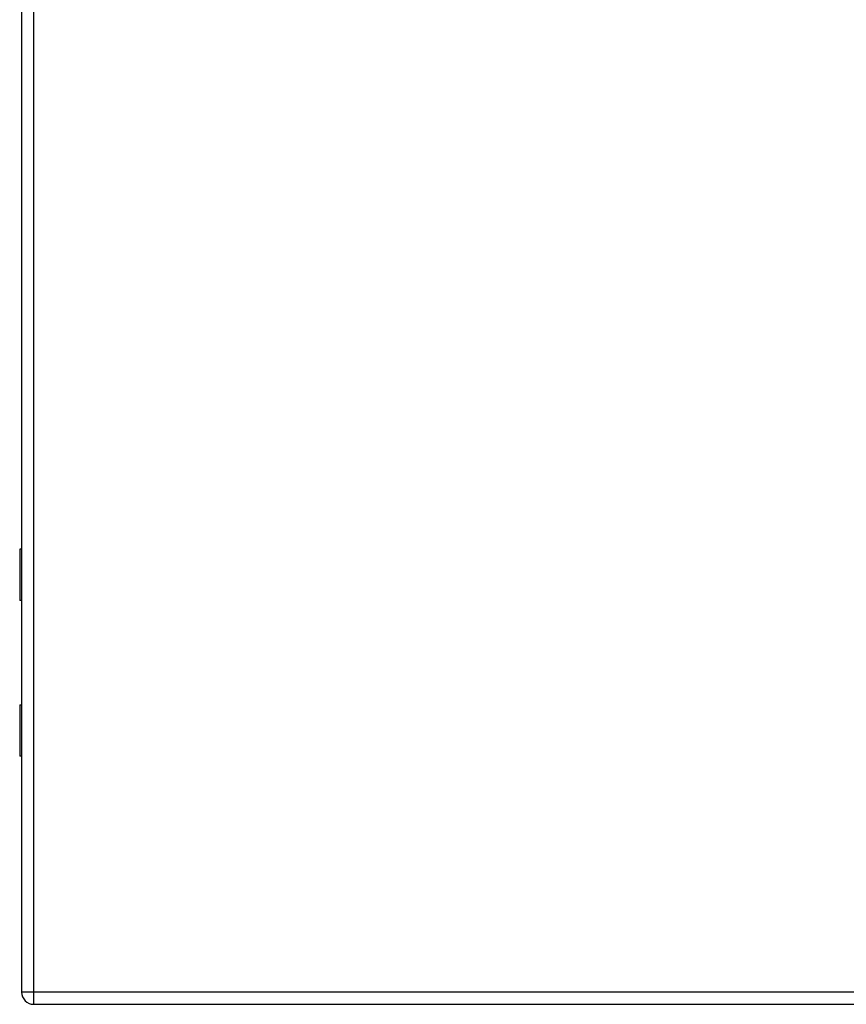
# Model space of a CAD drawing. Header units: inches. Extents: x 2.8 to 89.6, y 4.6 to 48.7.
# Tile 71 of 107: x 26.2 to 36.2, y 11 to 22.9. Entities that reach past the tile are written whole.
import ezdxf

# ---------------------------------------------------------------- set-up
doc = ezdxf.new("R2010")
doc.units = ezdxf.units.IN
doc.header["$MEASUREMENT"] = 0
doc.layers.add('Visible Edges(ANSI)', color=7, linetype='Continuous', lineweight=25)
doc.layers.add('Visible Tangent Edges(ANSI)', color=7, linetype='Continuous', lineweight=25)

msp = doc.modelspace()

# ---------------------------------------------------------------- linework, layer by layer
at = {"layer": 'Visible Edges(ANSI)'}
for p, q in [((26.204, 34.624), (26.204, 11.113)), ((26.204, 16.467), (26.181, 16.467)), ((26.181, 16.467), (26.181, 15.846)), ((26.204, 15.846), (26.181, 15.846)), ((26.181, 14.587), (26.204, 14.587)), ((26.181, 14.587), (26.181, 13.967)), ((26.204, 13.967), (26.181, 13.967)), ((26.35, 10.967), (41.976, 10.967))]:
    msp.add_line(p, q, dxfattribs=at)
msp.add_arc((26.35, 11.113), 0.146, 180, 270, dxfattribs=at)
at = {"layer": 'Visible Tangent Edges(ANSI)'}
for p, q in [((26.35, 11.113), (26.35, 34.624)), ((26.35, 11.113), (26.204, 11.113)), ((26.35, 10.967), (26.35, 11.113)), ((41.976, 11.113), (26.35, 11.113))]:
    msp.add_line(p, q, dxfattribs=at)

doc.saveas('drawing.dxf')
